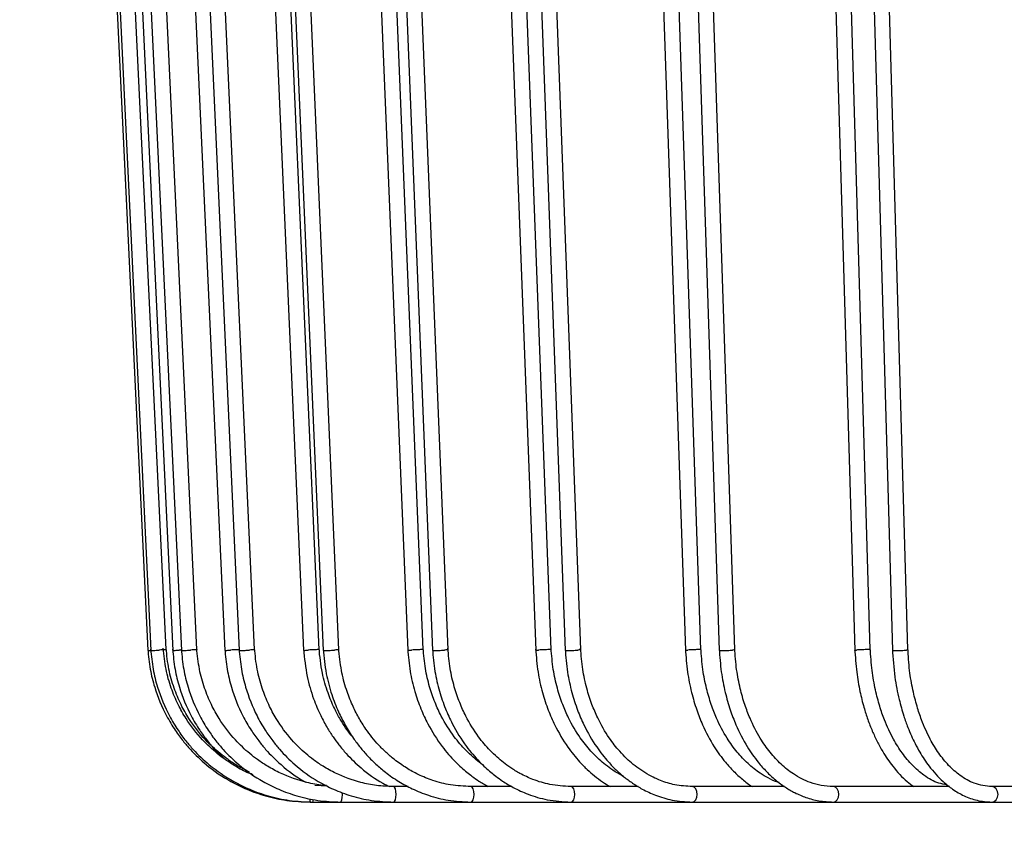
# Model space of a CAD drawing. Header units: millimetres. Extents: x 66 to 110, y 138 to 275.
# Tile 7 of 23: x 84.8 to 91.15, y 147.33 to 152.57. Entities that reach past the tile are written whole.
import ezdxf

# ---------------------------------------------------------------- set-up
doc = ezdxf.new("R2010")
doc.units = ezdxf.units.MM
doc.styles.add('SLDTEXTSTYLE0', font='TXT', dxfattribs={"width": 0.75})
doc.dimstyles.new('SLDDIMSTYLE0', dxfattribs={"dimtxt": 3.5, "dimasz": 3.302, "dimexe": 0, "dimexo": 0.0625, "dimgap": 0.875, "dimtad": 1, "dimdec": 0, "dimlfac": 20, "dimrnd": 1e-09, "dimzin": 12, "dimdsep": 46, "dimtxsty": 'SLDTEXTSTYLE0', "dimsah": 1, "dimcen": 0.09, "dimadec": 0, "dimazin": 3, "dimtfac": 1, "dimtdec": 0, "dimtofl": 0, "dimtmove": 0, "dimatfit": 3, "dimfxl": 0, "dimfrac": 2, "dimtolj": 1, "dimtzin": 12, "dimarcsym": 0})
doc.dimstyles.new('SLDDIMSTYLE1', dxfattribs={"dimtxt": 3.5, "dimasz": 3.302, "dimexe": 0, "dimexo": 0.0625, "dimgap": 0.875, "dimtad": 1, "dimlfac": 20, "dimrnd": 1e-09, "dimzin": 12, "dimdsep": 46, "dimtxsty": 'SLDTEXTSTYLE0', "dimsah": 1, "dimcen": 0.09, "dimadec": 0, "dimazin": 3, "dimtfac": 1, "dimtmove": 0, "dimatfit": 0, "dimfxl": 0, "dimfrac": 2, "dimtolj": 1, "dimtzin": 12, "dimarcsym": 0})

# ---------------------------------------------------------------- blocks, each defined once
blk = doc.blocks.new('_D')
at = {"color": 7, "linetype": 'Continuous', "lineweight": 0}
for p, q in [((95.1034, 218.6977), (69.3618, 218.6977)), ((70.3618, 137.6977), (70.3618, 218.6977)), ((93.3041, 137.6977), (69.3618, 137.6977))]:
    blk.add_line(p, q, dxfattribs=at)
at = {"color": 7, "linetype": 'Continuous', "lineweight": 18}
for points in [[(70.3618, 218.6977), (69.8538, 215.3957), (70.8698, 215.3957)], [(70.3618, 137.6977), (70.8698, 140.9997), (69.8538, 140.9997)]]:
    blk.add_solid(points, dxfattribs=at)
at = {"color": 7, "linetype": 'Continuous', "lineweight": 18, "insert": (65.8501, 171.4958), "char_height": 3.5, "attachment_point": 1, "rotation": 90, "style": 'SLDTEXTSTYLE0'}
blk.add_mtext('1700', dxfattribs=at)
blk = doc.blocks.new('_D_1')
at = {"color": 7, "linetype": 'Continuous', "lineweight": 0}
for p, q in [((93.3041, 165.9477), (80.101, 165.9477)), ((81.101, 165.9477), (81.101, 137.6977)), ((93.3041, 137.6977), (80.101, 137.6977))]:
    blk.add_line(p, q, dxfattribs=at)
at = {"color": 7, "linetype": 'Continuous', "lineweight": 18}
for points in [[(81.101, 165.9477), (80.593, 162.6457), (81.609, 162.6457)], [(81.101, 137.6977), (81.609, 140.9997), (80.593, 140.9997)]]:
    blk.add_solid(points, dxfattribs=at)
at = {"color": 7, "linetype": 'Continuous', "lineweight": 18, "insert": (76.5892, 146.3487), "char_height": 3.5, "attachment_point": 1, "rotation": 90, "style": 'SLDTEXTSTYLE0'}
blk.add_mtext('565,00', dxfattribs=at)

msp = doc.modelspace()

# ---------------------------------------------------------------- linework, layer by layer
at = {"color": 7, "linetype": 'Continuous', "lineweight": 25}
for p, q in [((85.24723, 156.50002), (85.63137, 148.50001)), ((85.26654, 156.50002), (85.65007, 148.50002)), ((85.7499, 148.50589), (85.36637, 156.50588)), ((85.41259, 156.50005), (85.79152, 148.50005)), ((85.47021, 156.50007), (85.84732, 148.50006)), ((85.94716, 148.50584), (85.57005, 156.50583)), ((85.76011, 156.50014), (86.12807, 148.50014)), ((85.85517, 156.50017), (86.22015, 148.50016)), ((86.32, 148.50574), (85.95502, 156.50574)), ((86.28452, 156.50027), (86.63594, 148.50026)), ((86.7358, 148.50564), (86.38438, 156.50563)), ((86.41557, 156.5003), (86.76288, 148.50029)), ((86.86275, 148.50561), (86.51544, 156.5056)), ((86.97786, 156.50043), (87.30742, 148.50043)), ((87.4073, 148.50548), (87.07774, 156.50547)), ((87.14293, 156.50047), (87.46731, 148.50047)), ((87.56719, 148.50543), (87.24282, 156.50543)), ((87.82964, 156.50064), (88.13233, 148.50064)), ((88.23223, 148.50527), (87.92954, 156.50526)), ((88.02622, 156.50069), (88.32275, 148.50068)), ((88.42265, 148.50522), (88.12612, 156.50521)), ((88.82694, 156.50088), (89.09818, 148.50087)), ((89.19809, 148.50503), (88.92685, 156.50502)), ((89.05205, 156.50093), (89.31623, 148.50093)), ((89.41615, 148.50497), (89.15197, 156.50497)), ((89.95463, 156.50115), (90.19031, 148.50115)), ((90.29025, 148.50475), (90.05457, 156.50475)), ((90.20486, 156.50121), (90.43269, 148.50121)), ((90.53263, 148.50469), (90.3048, 156.50469)), ((86.7903, 147.62487), (86.70777, 147.63014)), ((87.31014, 147.6227), (87.21675, 147.6227)), ((87.97884, 147.6227), (87.71366, 147.6227)), ((88.79343, 147.6227), (88.35861, 147.6227)), ((89.73728, 147.6227), (89.14182, 147.6227)), ((90.80017, 147.6227), (90.05141, 147.6227)), ((91.96132, 147.6227), (91.0736, 147.6227)), ((86.67766, 147.5227), (86.69479, 147.5227)), ((86.69479, 147.5227), (86.8754, 147.5227)), ((86.8754, 147.5227), (87.21675, 147.5227)), ((87.21675, 147.5227), (87.71366, 147.5227)), ((87.71366, 147.5227), (88.35861, 147.5227)), ((88.35861, 147.5227), (89.14182, 147.5227)), ((89.14182, 147.5227), (90.05141, 147.5227)), ((90.05141, 147.5227), (91.0736, 147.5227)), ((91.0736, 147.5227), (92.19288, 147.5227))]:
    msp.add_line(p, q, dxfattribs=at)
at = {"color": 7, "linetype": 'Continuous', "lineweight": 25, "flags": 128}
for points in [[(87.21675, 147.5227), (87.22278, 147.52651), (87.22789, 147.53735), (87.23131, 147.55357), (87.23251, 147.5727), (87.23131, 147.59184), (87.22789, 147.60806), (87.22278, 147.6189), (87.21675, 147.6227), (87.21674, 147.6227)], [(87.71366, 147.5227), (87.72188, 147.52651), (87.72885, 147.53735), (87.7335, 147.55357), (87.73514, 147.5727), (87.7335, 147.59184), (87.72885, 147.60806), (87.72188, 147.6189), (87.71367, 147.6227)], [(88.35861, 147.5227), (88.36889, 147.52651), (88.3776, 147.53735), (88.38343, 147.55357), (88.38547, 147.5727), (88.38343, 147.59184), (88.3776, 147.60806), (88.36889, 147.6189), (88.35863, 147.6227)], [(89.14182, 147.5227), (89.154, 147.52651), (89.16433, 147.53735), (89.17123, 147.55357), (89.17366, 147.5727), (89.17123, 147.59184), (89.16433, 147.60806), (89.154, 147.6189), (89.14187, 147.6227)], [(90.05141, 147.5227), (90.06531, 147.52651), (90.0771, 147.53735), (90.08498, 147.55357), (90.08775, 147.5727), (90.08498, 147.59184), (90.0771, 147.60806), (90.06531, 147.6189), (90.05151, 147.6227)], [(91.0736, 147.5227), (91.08901, 147.52651), (91.10208, 147.53735), (91.11081, 147.55357), (91.11388, 147.5727), (91.11081, 147.59184), (91.10208, 147.60806), (91.08901, 147.6189), (91.07378, 147.6227)]]:
    msp.add_lwpolyline(points, dxfattribs=at)
at = {"color": 7, "linetype": 'Continuous', "lineweight": 25}
for centre, radius, start, end in [((86.78349, 147.56856), 0.10272, 333.484307, 9.039208), ((86.77681, 147.54282), 0.10116, 179.134479, 191.471408), ((86.64029, 147.54041), 0.05731, 342.003482, 359.43569)]:
    msp.add_arc(centre, radius, start, end, dxfattribs=at)
for points, knots in [([(86.31132, 147.69909), (86.30141, 147.70235), (86.26073, 147.71571), (86.20099, 147.75065), (86.13357, 147.79322), (86.06144, 147.84818), (85.9715, 147.93208), (85.88796, 148.04004), (85.82347, 148.15422), (85.77904, 148.2605), (85.74413, 148.38249), (85.73517, 148.47018), (85.7305, 148.51596)], [0, 0, 0, 0, 0.0296042, 0.1215295, 0.1949945, 0.2563489, 0.3787322, 0.5433025, 0.6415208, 0.7503012, 0.8696424, 1, 1, 1, 1]), ([(86.28748, 147.7157), (86.26262, 147.72809), (86.21463, 147.75202), (86.15171, 147.79343), (86.07955, 147.84805), (85.98983, 147.93211), (85.9064, 148.04001), (85.84202, 148.15421), (85.79766, 148.26049), (85.7628, 148.38248), (85.75386, 148.47017), (85.7492, 148.51595)], [0, 0, 0, 0, 0.0824688, 0.159199, 0.2232806, 0.3511043, 0.5229913, 0.6255771, 0.7391951, 0.8638442, 1, 1, 1, 1]), ([(86.78297, 147.62863), (86.77514, 147.62906), (86.73221, 147.63139), (86.63153, 147.65333), (86.51122, 147.6944), (86.40785, 147.74986), (86.34204, 147.79319), (86.27122, 147.84792), (86.183, 147.93189), (86.101, 148.03981), (86.03771, 148.15402), (85.9941, 148.26033), (85.95982, 148.38237), (85.95104, 148.47011), (85.94645, 148.51591)], [0, 0, 0, 0, 0.0179325, 0.0982705, 0.2342226, 0.3067465, 0.3647091, 0.4131187, 0.509686, 0.6395516, 0.7170634, 0.8029156, 0.8971089, 1, 1, 1, 1]), ([(87.21675, 147.6227), (87.17936, 147.62414), (87.10804, 147.62688), (86.98128, 147.65229), (86.86527, 147.69441), (86.76546, 147.74958), (86.70191, 147.79288), (86.63347, 147.84753), (86.54817, 147.93148), (86.46885, 148.03939), (86.40761, 148.15363), (86.3654, 148.26), (86.33223, 148.38214), (86.32373, 148.46997), (86.31929, 148.51582)], [0, 0, 0, 0, 0.08263888, 0.15764152, 0.28457701, 0.35229941, 0.40643005, 0.45164283, 0.54184189, 0.66316232, 0.73558425, 0.815808, 0.90383727, 1, 1, 1, 1]), ([(86.95252, 147.94154), (86.9482, 147.94666), (86.93194, 147.96589), (86.90471, 148.00449), (86.86861, 148.06093), (86.8291, 148.13506), (86.78815, 148.23363), (86.75035, 148.36302), (86.74052, 148.46178), (86.73515, 148.51569)], [0, 0, 0, 0, 0.0331081, 0.12454289, 0.23136226, 0.35996059, 0.53080859, 0.74391277, 1, 1, 1, 1]), ([(87.71366, 147.6227), (87.66994, 147.62487), (87.58754, 147.62896), (87.47416, 147.65847), (87.37926, 147.69663), (87.29635, 147.74229), (87.22704, 147.79083), (87.16768, 147.84156), (87.11927, 147.89011), (87.0761, 147.9404), (87.03226, 147.9994), (86.98917, 148.0685), (86.94621, 148.15382), (86.9078, 148.25422), (86.87517, 148.37672), (86.86665, 148.46729), (86.86211, 148.51564)], [0, 0, 0, 0, 0.1018507, 0.1919557, 0.2703081, 0.3369016, 0.407367, 0.4609546, 0.5111532, 0.5590312, 0.606341, 0.6711782, 0.7344586, 0.8102985, 0.8987063, 1, 1, 1, 1]), ([(87.78707, 147.76603), (87.78121, 147.77015), (87.76121, 147.78419), (87.72624, 147.81381), (87.67008, 147.86671), (87.59749, 147.9518), (87.53141, 148.05714), (87.4807, 148.16712), (87.44554, 148.2695), (87.41775, 148.38696), (87.41049, 148.47136), (87.4067, 148.51547)], [0, 0, 0, 0, 0.0266953, 0.0911397, 0.1680004, 0.3073047, 0.4894777, 0.5987999, 0.7202396, 0.8538152, 1, 1, 1, 1]), ([(88.35861, 147.6227), (88.31346, 147.62537), (88.23071, 147.63024), (88.12113, 147.66379), (88.03721, 147.70248), (87.97407, 147.74085), (87.92535, 147.77628), (87.88109, 147.81338), (87.82597, 147.86649), (87.75446, 147.95144), (87.68942, 148.05685), (87.63949, 148.16686), (87.60486, 148.26929), (87.57749, 148.38682), (87.57034, 148.47128), (87.5666, 148.51542)], [0, 0, 0, 0, 0.1132277, 0.2075129, 0.2828342, 0.3391593, 0.3854515, 0.4261332, 0.4746552, 0.5626033, 0.6776256, 0.7466549, 0.8233387, 0.9076889, 1, 1, 1, 1]), ([(88.69582, 147.69108), (88.6878, 147.6948), (88.66071, 147.70737), (88.61962, 147.73477), (88.5729, 147.76975), (88.52963, 147.80798), (88.47729, 147.86144), (88.41131, 147.94446), (88.35096, 148.04711), (88.30348, 148.156), (88.26961, 148.26013), (88.24243, 148.38137), (88.23538, 148.46914), (88.23168, 148.51522)], [0, 0, 0, 0, 0.0309447, 0.1045282, 0.1675759, 0.2271191, 0.2939755, 0.4082154, 0.5579328, 0.6505849, 0.7550758, 0.8714237, 1, 1, 1, 1]), ([(89.14182, 147.6227), (89.10417, 147.62495), (89.03473, 147.6291), (88.9418, 147.65794), (88.86874, 147.69212), (88.81074, 147.72808), (88.76249, 147.76434), (88.71718, 147.80446), (88.66394, 147.85963), (88.59841, 147.94363), (88.53904, 148.04673), (88.4925, 148.15568), (88.45929, 148.25988), (88.43265, 148.38121), (88.42574, 148.46905), (88.42211, 148.51516)], [0, 0, 0, 0, 0.10423895, 0.1922708, 0.26408265, 0.31964201, 0.37038396, 0.41833131, 0.4705473, 0.55707354, 0.66912433, 0.73847029, 0.81667934, 0.90376509, 1, 1, 1, 1]), ([(89.70239, 147.64856), (89.69958, 147.64931), (89.67537, 147.65576), (89.63435, 147.67602), (89.56941, 147.71363), (89.50135, 147.76764), (89.42949, 147.84363), (89.35993, 147.94063), (89.30484, 148.04519), (89.26217, 148.15441), (89.23171, 148.25889), (89.20728, 148.38058), (89.20093, 148.46869), (89.1976, 148.51494)], [0, 0, 0, 0, 0.010398, 0.0894691, 0.1570059, 0.2649155, 0.3695861, 0.475817, 0.6083995, 0.6904663, 0.7830307, 0.8861097, 1, 1, 1, 1]), ([(90.05141, 147.6227), (90.02532, 147.62411), (89.97578, 147.62678), (89.88889, 147.65113), (89.80118, 147.69512), (89.71448, 147.76416), (89.64259, 147.84181), (89.57402, 147.93985), (89.52018, 148.04476), (89.4786, 148.15405), (89.44891, 148.25862), (89.4251, 148.38041), (89.41892, 148.46859), (89.41567, 148.51488)], [0, 0, 0, 0, 0.0824136, 0.1565093, 0.2796416, 0.3747123, 0.465881, 0.5564834, 0.6686586, 0.7380961, 0.8164175, 0.903637, 1, 1, 1, 1]), ([(90.78446, 147.6352), (90.76668, 147.63758), (90.7156, 147.64443), (90.64065, 147.68963), (90.56163, 147.75647), (90.49553, 147.83567), (90.43412, 147.93304), (90.38617, 148.0362), (90.34864, 148.14413), (90.32108, 148.25012), (90.29866, 148.37527), (90.29287, 148.46652), (90.28982, 148.51463)], [0, 0, 0, 0, 0.0702809, 0.2018944, 0.3109809, 0.4142349, 0.5128675, 0.6313042, 0.7069686, 0.7935885, 0.8911833, 1, 1, 1, 1]), ([(91.0736, 147.6227), (91.03556, 147.62686), (90.96607, 147.63445), (90.87334, 147.68699), (90.79564, 147.75538), (90.73129, 147.83487), (90.67178, 147.93252), (90.62543, 148.03569), (90.58912, 148.14372), (90.56247, 148.24979), (90.54077, 148.37506), (90.53517, 148.4664), (90.53222, 148.51456)], [0, 0, 0, 0, 0.1462169, 0.2671451, 0.3673407, 0.4621546, 0.5527132, 0.6614556, 0.7309294, 0.8104649, 0.9000815, 1, 1, 1, 1]), ([(85.63075, 148.50899), (85.63497, 148.46558), (85.64303, 148.38264), (85.67998, 148.23649), (85.73477, 148.10388), (85.80275, 147.99108), (85.85505, 147.91985), (85.9202, 147.84373), (86.01874, 147.75), (86.14325, 147.6649), (86.27337, 147.60126), (86.39347, 147.5593), (86.53005, 147.52891), (86.62709, 147.52483), (86.67766, 147.5227)], [0, 0, 0, 0, 0.0824697, 0.1575793, 0.284676, 0.3524708, 0.4066506, 0.4518999, 0.5421588, 0.6635295, 0.7359655, 0.8161907, 0.9042047, 1, 1, 1, 1]), ([(85.63202, 148.50004), (85.63183, 148.50004), (85.63108, 148.50002), (85.63582, 148.50033), (85.64266, 148.50077), (85.64888, 148.50115), (85.65041, 148.50124)], [0, 0, 0, 0, 0.1324301, 0.5056262, 0.8788287, 1, 1, 1, 1]), ([(85.64945, 148.50899), (85.65366, 148.46559), (85.66171, 148.38265), (85.69861, 148.2365), (85.75331, 148.1039), (85.82119, 147.9911), (85.8734, 147.91986), (85.93845, 147.84375), (86.03684, 147.75002), (86.16116, 147.66491), (86.2911, 147.60127), (86.41101, 147.5593), (86.54739, 147.52891), (86.64429, 147.52483), (86.69479, 147.5227)], [0, 0, 0, 0, 0.0824678, 0.1575756, 0.2846701, 0.3524639, 0.4066433, 0.4518923, 0.5421513, 0.663523, 0.7359601, 0.8161867, 0.9042026, 1, 1, 1, 1]), ([(85.65067, 148.50005), (85.6507, 148.50003), (85.65076, 148.49999), (85.65731, 148.50032), (85.66866, 148.50093), (85.68401, 148.5018), (85.69638, 148.50252), (85.70299, 148.50291), (85.7037, 148.50295)], [0, 0, 0, 0, 0.1419202, 0.3469448, 0.5519728, 0.7570228, 0.9738287, 1, 1, 1, 1]), ([(85.74937, 148.50586), (85.74953, 148.50586), (85.75033, 148.50588), (85.74612, 148.50558), (85.73696, 148.50497), (85.72295, 148.5041), (85.71101, 148.50338), (85.70441, 148.50299), (85.7037, 148.50295)], [0, 0, 0, 0, 0.0563701, 0.2818349, 0.5073038, 0.7327979, 0.9712194, 1, 1, 1, 1]), ([(85.79165, 148.50004), (85.79161, 148.50004), (85.79051, 148.50004), (85.79361, 148.50033), (85.80118, 148.50092), (85.81415, 148.5018), (85.82567, 148.50252), (85.83218, 148.50291), (85.83288, 148.50295)], [0, 0, 0, 0, 0.010404, 0.2468523, 0.4833045, 0.7197822, 0.9698174, 1, 1, 1, 1]), ([(85.79092, 148.50902), (85.79508, 148.46563), (85.80303, 148.38273), (85.83948, 148.23661), (85.89356, 148.10408), (85.96054, 147.9912), (86.01232, 147.92017), (86.06547, 147.85582), (86.10595, 147.81883), (86.12889, 147.79786)], [0, 0, 0, 0, 0.1613346, 0.3082708, 0.5569209, 0.6895599, 0.7955654, 0.884101, 1, 1, 1, 1]), ([(85.84737, 148.50379), (85.84323, 148.50355), (85.83837, 148.50328), (85.83358, 148.50299), (85.83288, 148.50295)], [0, 0, 0, 0, 0.8527927, 1, 1, 1, 1]), ([(85.84747, 148.50007), (85.84742, 148.50006), (85.8465, 148.49994), (85.84997, 148.50001), (85.85804, 148.5003), (85.87115, 148.50093), (85.88732, 148.5018), (85.89985, 148.50252), (85.90636, 148.50291), (85.90706, 148.50295)], [0, 0, 0, 0, 0.01063907, 0.20144514, 0.39224714, 0.5830524, 0.77387814, 0.97564417, 1, 1, 1, 1]), ([(85.84673, 148.50903), (85.85087, 148.46565), (85.85879, 148.38275), (85.89507, 148.23666), (85.94885, 148.1041), (86.0156, 147.99132), (86.06695, 147.92008), (86.13094, 147.84395), (86.22775, 147.75018), (86.35011, 147.66502), (86.478, 147.60133), (86.59604, 147.55934), (86.73029, 147.52892), (86.82568, 147.52483), (86.8754, 147.5227)], [0, 0, 0, 0, 0.0824454, 0.1575331, 0.2846009, 0.3523847, 0.4065585, 0.4518049, 0.5420645, 0.6634482, 0.7358975, 0.8161409, 0.904178, 1, 1, 1, 1]), ([(85.94688, 148.50583), (85.94657, 148.50575), (85.9459, 148.50559), (85.93809, 148.50496), (85.92568, 148.5041), (85.91423, 148.50338), (85.90776, 148.50299), (85.90706, 148.50295)], [0, 0, 0, 0, 0.2177867, 0.4633636, 0.708968, 0.9686526, 1, 1, 1, 1]), ([(86.12751, 148.5091), (86.13155, 148.46575), (86.13927, 148.38292), (86.17466, 148.23691), (86.22713, 148.10442), (86.29225, 147.99166), (86.34238, 147.92045), (86.4048, 147.84416), (86.4999, 147.75142), (86.58958, 147.68223), (86.64762, 147.65289), (86.65032, 147.65152)], [0, 0, 0, 0, 0.1231385, 0.2352878, 0.4250913, 0.5263508, 0.6072845, 0.6748858, 0.8097543, 0.9911559, 1, 1, 1, 1]), ([(86.1287, 148.50014), (86.12859, 148.5002), (86.12833, 148.50035), (86.13443, 148.50094), (86.14556, 148.50179), (86.15646, 148.50252), (86.16277, 148.50291), (86.16345, 148.50295)], [0, 0, 0, 0, 0.18033, 0.4376671, 0.6950318, 0.9671515, 1, 1, 1, 1]), ([(86.21989, 148.50577), (86.21779, 148.5057), (86.21268, 148.50555), (86.19962, 148.50496), (86.18302, 148.5041), (86.17049, 148.50338), (86.16413, 148.50299), (86.16345, 148.50295)], [0, 0, 0, 0, 0.1797155, 0.437245, 0.6948032, 0.9671269, 1, 1, 1, 1]), ([(86.21959, 148.50912), (86.2236, 148.46578), (86.23126, 148.38297), (86.26636, 148.237), (86.3184, 148.10452), (86.38299, 147.99178), (86.43271, 147.92055), (86.49469, 147.84438), (86.58854, 147.75052), (86.70718, 147.66525), (86.83122, 147.60146), (86.94573, 147.5594), (87.07597, 147.52893), (87.16851, 147.52484), (87.21675, 147.5227)], [0, 0, 0, 0, 0.0823984, 0.1574434, 0.2844548, 0.3522171, 0.4063788, 0.4516194, 0.5418803, 0.6632898, 0.7357654, 0.8160446, 0.9041263, 1, 1, 1, 1]), ([(86.22084, 148.50019), (86.22067, 148.50014), (86.22012, 148.49996), (86.22516, 148.5), (86.23521, 148.50031), (86.24954, 148.50093), (86.26637, 148.5018), (86.27885, 148.50252), (86.28516, 148.50291), (86.28584, 148.50295)], [0, 0, 0, 0, 0.0750412, 0.2534268, 0.4318086, 0.6101935, 0.7885975, 0.9772296, 1, 1, 1, 1]), ([(86.31929, 148.50571), (86.31942, 148.50566), (86.31979, 148.50552), (86.31424, 148.50496), (86.30352, 148.50411), (86.29276, 148.50338), (86.28651, 148.50299), (86.28584, 148.50295)], [0, 0, 0, 0, 0.14065986, 0.41045088, 0.68027203, 0.96556177, 1, 1, 1, 1]), ([(86.63537, 148.50926), (86.64138, 148.44976), (86.6524, 148.3406), (86.69463, 148.1976), (86.74025, 148.08881), (86.78403, 148.00761), (86.82375, 147.94537), (86.86479, 147.88933), (86.92279, 147.82003), (87.01453, 147.73205), (87.11016, 147.66176), (87.17558, 147.62977), (87.19003, 147.6227)], [0, 0, 0, 0, 0.1592289, 0.2921375, 0.3982944, 0.4776543, 0.5428634, 0.6001545, 0.6684754, 0.79227, 0.9540931, 1, 1, 1, 1]), ([(86.63652, 148.50027), (86.63632, 148.5003), (86.63543, 148.50042), (86.63956, 148.50095), (86.6488, 148.50179), (86.6589, 148.50252), (86.66491, 148.50291), (86.66555, 148.50295)], [0, 0, 0, 0, 0.0810983, 0.3695894, 0.6581114, 0.9631748, 1, 1, 1, 1]), ([(86.73512, 148.50564), (86.73506, 148.50572), (86.73491, 148.50594), (86.72834, 148.50591), (86.71693, 148.5056), (86.70177, 148.50497), (86.68459, 148.5041), (86.67229, 148.50338), (86.66621, 148.50299), (86.66555, 148.50295)], [0, 0, 0, 0, 0.1086001, 0.2805135, 0.4524229, 0.6243355, 0.7962673, 0.9780557, 1, 1, 1, 1]), ([(86.76232, 148.5093), (86.76738, 148.45616), (86.77687, 148.3564), (86.81317, 148.22131), (86.85594, 148.11046), (86.90365, 148.01646), (86.95143, 147.94037), (87.00021, 147.87519), (87.04839, 147.81947), (87.10255, 147.76556), (87.16908, 147.70915), (87.24691, 147.65514), (87.33994, 147.60444), (87.4462, 147.56219), (87.57292, 147.52959), (87.66489, 147.52509), (87.71366, 147.5227)], [0, 0, 0, 0, 0.1011061, 0.1897954, 0.2657796, 0.3290397, 0.3935573, 0.4408191, 0.4888459, 0.5390816, 0.5928251, 0.6636191, 0.7302846, 0.8085738, 0.8984843, 1, 1, 1, 1]), ([(86.76336, 148.50031), (86.76351, 148.50021), (86.76386, 148.49997), (86.77103, 148.49999), (86.78281, 148.50031), (86.79816, 148.50093), (86.8154, 148.5018), (86.82763, 148.50252), (86.83364, 148.50291), (86.83429, 148.50295)], [0, 0, 0, 0, 0.1317548, 0.2992028, 0.4666471, 0.6340944, 0.8015596, 0.9786258, 1, 1, 1, 1]), ([(86.86238, 148.50559), (86.86249, 148.50558), (86.86338, 148.50546), (86.85957, 148.50495), (86.85079, 148.50411), (86.84087, 148.50338), (86.83493, 148.50299), (86.83429, 148.50295)], [0, 0, 0, 0, 0.04655, 0.3458869, 0.6452573, 0.9617903, 1, 1, 1, 1]), ([(87.30688, 148.50947), (87.31106, 148.46133), (87.31909, 148.3689), (87.34981, 148.23997), (87.38883, 148.12721), (87.44518, 148.00596), (87.51868, 147.88956), (87.59624, 147.79959), (87.65167, 147.74653), (87.68756, 147.71567), (87.72508, 147.68649), (87.77033, 147.6545), (87.80636, 147.63418), (87.82671, 147.6227)], [0, 0, 0, 0, 0.1291575, 0.2479299, 0.3559419, 0.4531795, 0.6151191, 0.7389254, 0.7911049, 0.8369605, 0.8767446, 0.9303856, 1, 1, 1, 1]), ([(87.30774, 148.50044), (87.30802, 148.5006), (87.30862, 148.50095), (87.31644, 148.5018), (87.32535, 148.50252), (87.33098, 148.50291), (87.33158, 148.50295)], [0, 0, 0, 0, 0.2842307, 0.6118191, 0.9581886, 1, 1, 1, 1]), ([(87.4072, 148.5055), (87.40723, 148.5055), (87.40807, 148.50572), (87.40451, 148.50589), (87.39635, 148.50592), (87.38315, 148.50559), (87.36721, 148.50497), (87.34982, 148.5041), (87.33792, 148.50338), (87.3322, 148.50299), (87.33158, 148.50295)], [0, 0, 0, 0, 0.0050145, 0.165888, 0.326753, 0.4876142, 0.6484785, 0.8093606, 0.979466, 1, 1, 1, 1]), ([(87.46678, 148.50952), (87.47089, 148.4614), (87.47879, 148.36904), (87.50901, 148.24017), (87.5474, 148.12747), (87.60284, 148.00626), (87.67516, 147.88988), (87.75152, 147.7999), (87.8061, 147.7468), (87.84146, 147.71593), (87.87842, 147.68666), (87.926, 147.65291), (87.99459, 147.61176), (88.09007, 147.56842), (88.21425, 147.53106), (88.30768, 147.52565), (88.35861, 147.5227)], [0, 0, 0, 0, 0.0916723, 0.1759726, 0.2526385, 0.3216595, 0.4366145, 0.5245081, 0.5615545, 0.5941128, 0.6223618, 0.6604519, 0.7172577, 0.7927889, 0.8870453, 1, 1, 1, 1]), ([(87.46767, 148.50048), (87.46756, 148.50045), (87.46668, 148.5002), (87.4705, 148.50001), (87.47913, 148.49998), (87.49258, 148.50031), (87.50868, 148.50093), (87.52608, 148.5018), (87.53788, 148.50252), (87.54351, 148.50291), (87.54411, 148.50295)], [0, 0, 0, 0, 0.0236767, 0.1815326, 0.3393805, 0.497225, 0.6550723, 0.8129364, 0.9798512, 1, 1, 1, 1]), ([(87.56672, 148.50542), (87.56657, 148.50527), (87.56623, 148.50493), (87.55891, 148.5041), (87.55025, 148.50338), (87.54471, 148.50299), (87.54411, 148.50295)], [0, 0, 0, 0, 0.2660979, 0.6019856, 0.9571295, 1, 1, 1, 1]), ([(88.13183, 148.50972), (88.13587, 148.45983), (88.14359, 148.36451), (88.17335, 148.23242), (88.21062, 148.11849), (88.26301, 147.99902), (88.32985, 147.88584), (88.40368, 147.79351), (88.46266, 147.73355), (88.512, 147.69053), (88.56089, 147.65318), (88.59548, 147.63248), (88.61181, 147.6227)], [0, 0, 0, 0, 0.1339061, 0.2558201, 0.3653932, 0.4626038, 0.6197163, 0.7399029, 0.8102624, 0.8728812, 0.9399763, 1, 1, 1, 1]), ([(88.13304, 148.50067), (88.13291, 148.50077), (88.13251, 148.50105), (88.13806, 148.50181), (88.14572, 148.50252), (88.15088, 148.50291), (88.15144, 148.50295)], [0, 0, 0, 0, 0.1821857, 0.5564774, 0.9522277, 1, 1, 1, 1]), ([(88.23154, 148.50526), (88.23168, 148.50535), (88.23217, 148.50566), (88.22705, 148.5059), (88.2169, 148.50592), (88.20251, 148.50559), (88.18592, 148.50497), (88.1686, 148.5041), (88.15727, 148.50338), (88.152, 148.50299), (88.15144, 148.50295)], [0, 0, 0, 0, 0.06211988, 0.21376033, 0.36539273, 0.51702167, 0.66865338, 0.82030203, 0.98064455, 1, 1, 1, 1]), ([(88.32226, 148.50978), (88.32621, 148.45992), (88.33377, 148.36467), (88.3629, 148.23267), (88.39939, 148.11881), (88.45068, 147.9994), (88.5164, 147.88582), (88.58975, 147.79229), (88.64991, 147.73032), (88.70167, 147.68481), (88.75753, 147.64324), (88.82505, 147.60192), (88.91009, 147.56279), (89.01803, 147.52994), (89.09831, 147.52525), (89.14182, 147.5227)], [0, 0, 0, 0, 0.09516, 0.1817952, 0.2596626, 0.3287466, 0.4404069, 0.5268993, 0.5791311, 0.6270816, 0.6783319, 0.7343985, 0.806701, 0.8952442, 1, 1, 1, 1]), ([(88.32345, 148.50071), (88.32333, 148.50059), (88.32297, 148.50026), (88.32852, 148.5), (88.33906, 148.49998), (88.35367, 148.50031), (88.37036, 148.50093), (88.38763, 148.5018), (88.39882, 148.50252), (88.40398, 148.50291), (88.40454, 148.50295)], [0, 0, 0, 0, 0.077, 0.2262344, 0.3754612, 0.5246848, 0.673911, 0.8231532, 0.9809516, 1, 1, 1, 1]), ([(88.42195, 148.50519), (88.42212, 148.50511), (88.42268, 148.50483), (88.41752, 148.50409), (88.41013, 148.50338), (88.40508, 148.50299), (88.40454, 148.50295)], [0, 0, 0, 0, 0.1631368, 0.5461471, 0.951115, 1, 1, 1, 1]), ([(89.09773, 148.51), (89.10134, 148.46028), (89.10823, 148.3653), (89.13481, 148.23366), (89.1681, 148.12009), (89.21492, 148.00095), (89.27568, 147.8861), (89.3458, 147.78895), (89.40782, 147.72034), (89.46582, 147.66836), (89.50662, 147.63586), (89.52902, 147.62284), (89.52926, 147.6227)], [0, 0, 0, 0, 0.13367416, 0.255358, 0.36473578, 0.46178521, 0.61867302, 0.74499781, 0.82833229, 0.91111283, 0.9990814, 1, 1, 1, 1]), ([(89.0985, 148.50089), (89.0984, 148.50091), (89.0975, 148.50114), (89.10135, 148.50181), (89.10758, 148.50252), (89.11219, 148.50291), (89.11269, 148.50295)], [0, 0, 0, 0, 0.0566963, 0.4884211, 0.9448973, 1, 1, 1, 1]), ([(89.19758, 148.50504), (89.1974, 148.50521), (89.19698, 148.50561), (89.18974, 148.5059), (89.17787, 148.50592), (89.16248, 148.50559), (89.1455, 148.50497), (89.12852, 148.5041), (89.11793, 148.50338), (89.1132, 148.50299), (89.11269, 148.50295)], [0, 0, 0, 0, 0.1101428, 0.2540187, 0.397887, 0.541752, 0.6856196, 0.8295032, 0.9816356, 1, 1, 1, 1]), ([(89.31579, 148.51006), (89.3193, 148.46038), (89.32601, 148.36547), (89.35188, 148.23393), (89.38429, 148.12045), (89.42986, 148.00137), (89.48917, 147.8863), (89.55809, 147.78825), (89.62013, 147.71841), (89.67874, 147.66416), (89.74011, 147.61866), (89.80614, 147.58046), (89.878, 147.55012), (89.96103, 147.5274), (90.02024, 147.52433), (90.05141, 147.5227)], [0, 0, 0, 0, 0.0950212, 0.1815158, 0.2592645, 0.3282513, 0.4397779, 0.5303375, 0.5911525, 0.6524412, 0.7175098, 0.7755448, 0.8419783, 0.9168062, 1, 1, 1, 1]), ([(89.31652, 148.50094), (89.31684, 148.50074), (89.31751, 148.50031), (89.32532, 148.5), (89.33752, 148.49998), (89.3531, 148.50031), (89.37012, 148.50093), (89.387, 148.5018), (89.39742, 148.50252), (89.40203, 148.50291), (89.40252, 148.50295)], [0, 0, 0, 0, 0.1247829, 0.2662915, 0.407793, 0.5492915, 0.6907923, 0.8323084, 0.9819378, 1, 1, 1, 1]), ([(89.41599, 148.50497), (89.41604, 148.50496), (89.41698, 148.50474), (89.4134, 148.50408), (89.4075, 148.50338), (89.40301, 148.50299), (89.40252, 148.50295)], [0, 0, 0, 0, 0.0270143, 0.4723243, 0.9431635, 1, 1, 1, 1]), ([(90.18992, 148.51031), (90.19309, 148.46024), (90.19898, 148.36695), (90.22094, 148.24123), (90.2461, 148.13966), (90.27323, 148.05507), (90.30182, 147.98175), (90.33399, 147.91257), (90.37666, 147.83477), (90.43918, 147.74394), (90.50742, 147.66868), (90.55583, 147.63297), (90.56974, 147.6227)], [0, 0, 0, 0, 0.1344139, 0.2504522, 0.347818, 0.4264753, 0.5046015, 0.5786889, 0.6562243, 0.7794102, 0.9366107, 1, 1, 1, 1]), ([(90.19081, 148.50116), (90.19094, 148.50137), (90.19122, 148.50186), (90.19637, 148.50252), (90.20034, 148.50291), (90.20077, 148.50295)], [0, 0, 0, 0, 0.3934223, 0.9346649, 1, 1, 1, 1]), ([(90.28996, 148.5048), (90.29004, 148.50483), (90.29081, 148.50514), (90.2869, 148.50555), (90.2782, 148.50591), (90.26466, 148.50592), (90.24853, 148.50559), (90.23141, 148.50497), (90.21503, 148.5041), (90.20534, 148.50338), (90.20121, 148.50299), (90.20077, 148.50295)], [0, 0, 0, 0, 0.0150485, 0.1521419, 0.2892272, 0.4263052, 0.5633801, 0.7004575, 0.8375503, 0.9825024, 1, 1, 1, 1]), ([(90.43231, 148.51039), (90.43637, 148.44938), (90.44377, 148.33819), (90.47224, 148.19392), (90.5022, 148.08672), (90.52978, 148.00939), (90.55435, 147.95059), (90.57982, 147.89703), (90.61642, 147.82975), (90.67405, 147.74302), (90.74628, 147.66337), (90.82335, 147.60197), (90.89677, 147.56), (90.98157, 147.52905), (91.04195, 147.52489), (91.0736, 147.5227)], [0, 0, 0, 0, 0.1169845, 0.2132069, 0.2884152, 0.3425439, 0.3847763, 0.4249445, 0.4721217, 0.5562577, 0.6684987, 0.7380087, 0.8164465, 0.9037974, 1, 1, 1, 1]), ([(90.43321, 148.50122), (90.43306, 148.50115), (90.43227, 148.50079), (90.43648, 148.50035), (90.44564, 148.49999), (90.45942, 148.49999), (90.4757, 148.50031), (90.49281, 148.50093), (90.50903, 148.5018), (90.51852, 148.50252), (90.52251, 148.50291), (90.52294, 148.50295)], [0, 0, 0, 0, 0.0330204, 0.167612, 0.3021958, 0.4367729, 0.571347, 0.7059235, 0.8405144, 0.9828216, 1, 1, 1, 1]), ([(90.53203, 148.50468), (90.53201, 148.50449), (90.53196, 148.50402), (90.52719, 148.50338), (90.52336, 148.50299), (90.52294, 148.50295)], [0, 0, 0, 0, 0.3702542, 0.9321694, 1, 1, 1, 1])]:
    msp.add_open_spline(points, degree=3, knots=knots, dxfattribs=at)

# ---------------------------------------------------------------- dimensions: what is measured, and where the dimension line sits
at = {"color": 7, "linetype": 'Continuous', "lineweight": 18}
for base, p1, p2, dimstyle, picture, middle in [((70.36185, 218.6977), (94.30411, 137.6977), (96.10337, 218.6977), 'SLDDIMSTYLE0', '_D', (70.36185, 176.668)), ((81.10097, 137.6977), (94.30411, 165.9477), (94.30411, 137.6977), 'SLDDIMSTYLE1', '_D_1', (81.10097, 153.46053))]:
    dim = msp.add_linear_dim(base=base, p1=p1, p2=p2, angle=90, dimstyle=dimstyle, dxfattribs=at)
    dim.commit()
    dim.dimension.update_dxf_attribs({"geometry": picture, "text_midpoint": middle, "dimtype": 160})

doc.saveas('drawing.dxf')
